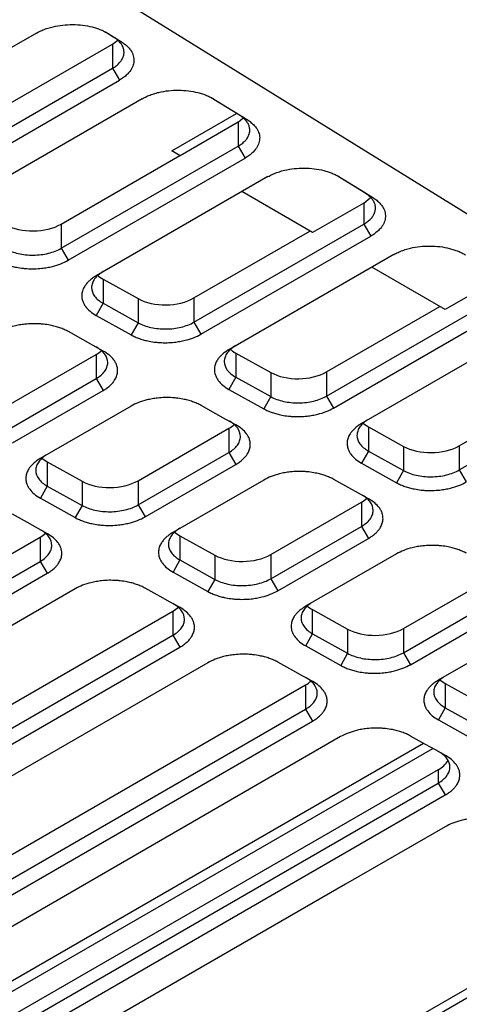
# Model space of a CAD drawing. Header units: millimetres. Extents: x 156922 to 157823, y 112322 to 113312.
# Tile 22 of 123: x 157757 to 157779, y 112360 to 112410. Entities that reach past the tile are written whole.
import ezdxf

# ---------------------------------------------------------------- set-up
doc = ezdxf.new("R2010")
doc.units = ezdxf.units.MM

msp = doc.modelspace()

# ---------------------------------------------------------------- linework, layer by layer
at = {"color": 7, "linetype": 'Continuous', "lineweight": 25}
for p, q in [((157818.021, 112376.052), (157755.93, 112414.54)), ((157758.022, 112408.894), (157739.13, 112397.988)), ((157761.946, 112408.677), (157761.518, 112408.942)), ((157761.654, 112408.873), (157762.323, 112408.458)), ((157762.323, 112408.458), (157761.946, 112408.677)), ((157743.019, 112397.455), (157761.874, 112408.34)), ((157761.874, 112408.34), (157761.874, 112407.115)), ((157761.874, 112407.115), (157762.227, 112406.51)), ((157743.372, 112395.625), (157762.227, 112406.51)), ((157763.382, 112405.572), (157754.332, 112400.348)), ((157768.31, 112404.732), (157766.878, 112405.62)), ((157767.013, 112405.551), (157768.688, 112404.513)), ((157764.88, 112402.931), (157768.16, 112404.825)), ((157768.238, 112404.385), (157768.47, 112404.584)), ((157768.31, 112404.732), (157768.688, 112404.513)), ((157768.238, 112404.385), (157765.298, 112402.688)), ((157768.238, 112404.385), (157768.238, 112403.17)), ((157759.281, 112397.999), (157768.238, 112403.17)), ((157768.238, 112403.17), (157768.592, 112402.564)), ((157759.281, 112399.224), (157765.29, 112402.693)), ((157759.635, 112397.394), (157768.592, 112402.564)), ((157765.298, 112402.688), (157764.88, 112402.931)), ((157769.746, 112401.627), (157761.049, 112396.606)), ((157774.675, 112400.787), (157773.242, 112401.675)), ((157773.378, 112401.606), (157775.052, 112400.568)), ((157772.003, 112398.791), (157768.43, 112400.867)), ((157774.603, 112400.291), (157774.918, 112400.561)), ((157774.675, 112400.787), (157775.052, 112400.568)), ((157774.603, 112400.291), (157772.003, 112398.791)), ((157774.603, 112400.291), (157774.603, 112399.225)), ((157759.281, 112399.224), (157759.281, 112397.999)), ((157765.998, 112394.257), (157774.603, 112399.225)), ((157774.603, 112399.225), (157774.956, 112398.619)), ((157765.998, 112395.482), (157771.866, 112398.87)), ((157766.351, 112393.652), (157774.956, 112398.619)), ((157759.281, 112397.999), (157759.635, 112397.394)), ((157776.111, 112397.682), (157767.765, 112392.864)), ((157778.708, 112394.893), (157775.007, 112397.045)), ((157761.402, 112396.438), (157763.169, 112395.454)), ((157761.402, 112396.438), (157761.402, 112395.213)), ((157780.967, 112396.197), (157778.708, 112394.893)), ((157761.402, 112395.213), (157761.055, 112394.597)), ((157761.402, 112395.213), (157763.169, 112394.229)), ((157763.169, 112395.454), (157763.169, 112394.229)), ((157765.998, 112395.482), (157765.998, 112394.257)), ((157772.714, 112390.515), (157780.967, 112395.279)), ((157772.714, 112391.74), (157778.443, 112395.047)), ((157761.055, 112394.597), (157762.822, 112393.613)), ((157773.068, 112389.91), (157781.321, 112394.674)), ((157763.169, 112394.229), (157762.822, 112393.613)), ((157765.998, 112394.257), (157766.351, 112393.652)), ((157782.475, 112393.737), (157774.482, 112389.122)), ((157756.452, 112389.971), (157761.048, 112392.625)), ((157761.048, 112392.625), (157761.048, 112391.4)), ((157768.119, 112392.696), (157769.886, 112391.712)), ((157768.119, 112392.696), (157768.119, 112391.471)), ((157769.886, 112391.712), (157769.886, 112390.487)), ((157772.714, 112391.74), (157772.714, 112390.515)), ((157756.452, 112388.746), (157761.048, 112391.4)), ((157761.048, 112391.4), (157761.402, 112390.795)), ((157768.119, 112391.471), (157767.771, 112390.855)), ((157768.119, 112391.471), (157769.886, 112390.487)), ((157779.431, 112386.773), (157787.331, 112391.334)), ((157779.431, 112387.998), (157785.019, 112391.224)), ((157756.805, 112388.141), (157761.402, 112390.795)), ((157767.771, 112390.855), (157769.539, 112389.871)), ((157772.714, 112390.515), (157773.068, 112389.91)), ((157769.886, 112390.487), (157769.539, 112389.871)), ((157762.816, 112390.007), (157758.219, 112387.353)), ((157763.168, 112386.23), (157767.765, 112388.883)), ((157767.765, 112388.883), (157767.765, 112387.658)), ((157774.835, 112388.954), (157776.602, 112387.97)), ((157774.835, 112388.954), (157774.835, 112387.729)), ((157763.168, 112385.004), (157767.765, 112387.658)), ((157767.765, 112387.658), (157768.118, 112387.053)), ((157774.835, 112387.729), (157774.488, 112387.113)), ((157774.835, 112387.729), (157776.602, 112386.745)), ((157776.602, 112387.97), (157776.602, 112386.745)), ((157779.431, 112387.998), (157779.431, 112386.773)), ((157758.573, 112387.186), (157760.34, 112386.201)), ((157758.573, 112387.186), (157758.573, 112385.961)), ((157763.522, 112384.399), (157768.118, 112387.053)), ((157774.488, 112387.113), (157776.255, 112386.129)), ((157776.602, 112386.745), (157776.255, 112386.129)), ((157779.431, 112386.773), (157779.784, 112386.168)), ((157760.34, 112386.201), (157760.34, 112384.976)), ((157763.168, 112386.23), (157763.168, 112385.004)), ((157769.532, 112386.265), (157764.936, 112383.612)), ((157758.573, 112385.961), (157758.226, 112385.345)), ((157758.573, 112385.961), (157760.34, 112384.976)), ((157758.226, 112385.345), (157759.993, 112384.36)), ((157769.885, 112382.488), (157774.481, 112385.141)), ((157774.481, 112385.141), (157774.481, 112383.916)), ((157760.34, 112384.976), (157759.993, 112384.36)), ((157763.168, 112385.004), (157763.522, 112384.399)), ((157769.885, 112381.263), (157774.481, 112383.916)), ((157774.481, 112383.916), (157774.835, 112383.311)), ((157727.813, 112365.819), (157758.219, 112383.372)), ((157758.219, 112383.372), (157758.219, 112382.147)), ((157765.289, 112383.444), (157767.056, 112382.459)), ((157765.289, 112383.444), (157765.289, 112382.219)), ((157770.238, 112380.657), (157774.835, 112383.311)), ((157727.813, 112364.594), (157758.219, 112382.147)), ((157758.219, 112382.147), (157758.572, 112381.542)), ((157765.289, 112382.219), (157764.942, 112381.603)), ((157765.289, 112382.219), (157767.056, 112381.234)), ((157767.056, 112382.459), (157767.056, 112381.234)), ((157769.885, 112382.488), (157769.885, 112381.263)), ((157776.249, 112382.523), (157771.652, 112379.87)), ((157728.167, 112363.989), (157758.572, 112381.542)), ((157764.942, 112381.603), (157766.709, 112380.618)), ((157767.056, 112381.234), (157766.709, 112380.618)), ((157769.885, 112381.263), (157770.238, 112380.657)), ((157776.601, 112378.746), (157781.198, 112381.399)), ((157759.986, 112380.754), (157729.581, 112363.201)), ((157776.601, 112377.521), (157781.198, 112380.174)), ((157734.53, 112362.077), (157764.935, 112379.63)), ((157764.935, 112379.63), (157764.935, 112378.405)), ((157772.006, 112379.702), (157773.773, 112378.717)), ((157772.006, 112378.477), (157772.006, 112379.702)), ((157776.955, 112376.915), (157781.551, 112379.569)), ((157773.773, 112378.717), (157773.773, 112377.492)), ((157776.601, 112378.746), (157776.601, 112377.521)), ((157782.965, 112378.781), (157778.369, 112376.128)), ((157734.53, 112360.852), (157764.935, 112378.405)), ((157764.935, 112378.405), (157765.289, 112377.8)), ((157771.658, 112377.861), (157772.006, 112378.477)), ((157772.006, 112378.477), (157773.773, 112377.492)), ((157734.883, 112360.247), (157765.289, 112377.8)), ((157771.658, 112377.861), (157773.426, 112376.876)), ((157773.773, 112377.492), (157773.426, 112376.876)), ((157776.601, 112377.521), (157776.955, 112376.915)), ((157766.703, 112377.012), (157736.297, 112359.459)), ((157741.246, 112358.336), (157771.652, 112375.888)), ((157771.652, 112375.888), (157771.652, 112374.663)), ((157778.722, 112375.96), (157780.489, 112374.975)), ((157778.722, 112375.96), (157778.722, 112374.735)), ((157741.246, 112357.11), (157771.652, 112374.663)), ((157771.652, 112374.663), (157772.005, 112374.058)), ((157778.722, 112374.735), (157778.375, 112374.119)), ((157778.722, 112374.735), (157780.489, 112373.75)), ((157741.6, 112356.505), (157772.005, 112374.058)), ((157778.375, 112374.119), (157780.142, 112373.134)), ((157773.419, 112373.27), (157743.014, 112355.717)), ((157745.517, 112354.399), (157777.623, 112372.934)), ((157745.517, 112353.87), (157778.09, 112372.674)), ((157778.368, 112371.596), (157747.963, 112354.043)), ((157778.368, 112371.596), (157778.368, 112370.921)), ((157747.963, 112353.369), (157778.368, 112370.921)), ((157778.368, 112370.921), (157778.722, 112370.316)), ((157748.316, 112352.763), (157778.722, 112370.316)), ((157787.276, 112364.82), (157753.547, 112345.349))]:
    msp.add_line(p, q, dxfattribs=at)
at = {"color": 7, "linetype": 'Continuous', "lineweight": 25, "flags": 128}
for points in [[(157743.019, 112396.23), (157744.01, 112396.802), (157747.975, 112399.091), (157754.924, 112403.103), (157761.874, 112407.115)], [(157761.408, 112392.796), (157760.903, 112393.078), (157760.398, 112393.359), (157759.641, 112393.781)], [(157768.124, 112389.055), (157767.619, 112389.336), (157767.114, 112389.617), (157766.357, 112390.039)], [(157774.841, 112385.313), (157774.336, 112385.594), (157773.831, 112385.875), (157773.074, 112386.297)], [(157758.578, 112383.544), (157758.073, 112383.825), (157757.568, 112384.106), (157756.811, 112384.528)], [(157765.295, 112379.802), (157764.795, 112380.08), (157764.295, 112380.359), (157763.528, 112380.786)], [(157772.011, 112376.06), (157771.506, 112376.341), (157771.001, 112376.623), (157770.244, 112377.044)], [(157778.728, 112372.318), (157778.228, 112372.597), (157777.728, 112372.875), (157776.961, 112373.302)], [(157778.721, 112368.712), (157777.713, 112368.13), (157773.677, 112365.8), (157769.642, 112363.471), (157765.607, 112361.141), (157761.572, 112358.812), (157757.427, 112356.419), (157753.282, 112354.026), (157744.992, 112349.241)], [(157753.547, 112344.883), (157754.538, 112345.455), (157758.503, 112347.744), (157762.468, 112350.033), (157770.398, 112354.611), (157774.363, 112356.9), (157778.328, 112359.188), (157782.293, 112361.477), (157787.276, 112364.354)]]:
    msp.add_lwpolyline(points, dxfattribs=at)
at = {"color": 7, "linetype": 'Continuous', "lineweight": 25}
msp.add_arc((157777.773, 112372.716), 1.268, 297.9898, 328.9429, dxfattribs=at)
for centre, start_param, end_param in [((157760.459, 112409.128), 5.489358, 5.702251), ((157757.867, 112400.012), 3.918562, 5.489358), ((157762.817, 112397.255), 3.675749, 3.918562), ((157764.584, 112396.27), 3.918562, 5.489358), ((157759.634, 112393.413), 5.489358, 5.716742), ((157769.533, 112393.513), 3.675749, 3.918562), ((157771.3, 112392.528), 3.918562, 5.489358), ((157766.35, 112389.671), 5.489358, 5.716742), ((157776.25, 112389.771), 3.675749, 3.918562), ((157778.017, 112388.786), 3.918562, 5.489358), ((157759.987, 112388.002), 3.684566, 3.918562), ((157761.754, 112387.017), 3.918562, 5.489358), ((157773.067, 112385.929), 5.489358, 5.716742), ((157756.804, 112384.16), 5.489358, 5.71674), ((157766.704, 112384.26), 3.684566, 3.918562), ((157768.471, 112383.276), 3.918562, 5.489358), ((157763.521, 112380.418), 5.489358, 5.716741), ((157773.42, 112380.518), 3.684566, 3.918562), ((157775.187, 112379.534), 3.918562, 5.489358), ((157770.237, 112376.676), 5.489358, 5.71674), ((157780.137, 112376.776), 3.684566, 3.918562)]:
    msp.add_ellipse(centre, major_axis=(2, 0.03), ratio=0.567121, start_param=start_param, end_param=end_param, dxfattribs=at)
for points, knots in [([(157758.022, 112408.894), (157758.057, 112408.914), (157758.127, 112408.953), (157758.239, 112409.007), (157758.355, 112409.057), (157758.475, 112409.103), (157758.601, 112409.146), (157758.731, 112409.184), (157758.975, 112409.246), (157759.35, 112409.311), (157759.86, 112409.336), (157760.366, 112409.305), (157760.769, 112409.229), (157761.069, 112409.143), (157761.28, 112409.065), (157761.478, 112408.976), (157761.595, 112408.908), (157761.654, 112408.873)], [0, 0, 0, 0, 0.036049, 0.071793, 0.107353, 0.142851, 0.178412, 0.214157, 0.250208, 0.375024, 0.500028, 0.624838, 0.749858, 0.812614, 0.874791, 0.937039, 1, 1, 1, 1]), ([(157761.874, 112407.115), (157761.907, 112407.135), (157761.974, 112407.175), (157762.064, 112407.24), (157762.147, 112407.309), (157762.22, 112407.381), (157762.284, 112407.455), (157762.339, 112407.532), (157762.384, 112407.61), (157762.419, 112407.691), (157762.443, 112407.772), (157762.457, 112407.854), (157762.461, 112407.936), (157762.454, 112408.018), (157762.437, 112408.1), (157762.41, 112408.18), (157762.372, 112408.259), (157762.324, 112408.336), (157762.267, 112408.41), (157762.2, 112408.482), (157762.124, 112408.551), (157762.04, 112408.616), (157761.977, 112408.657), (157761.946, 112408.677)], [0, 0, 0, 0, 0.047693, 0.095378, 0.143055, 0.190725, 0.238388, 0.286042, 0.33369, 0.38133, 0.428963, 0.476588, 0.524206, 0.571817, 0.619421, 0.667017, 0.714607, 0.76219, 0.809765, 0.857334, 0.904896, 0.952451, 1, 1, 1, 1]), ([(157762.323, 112408.458), (157762.358, 112408.436), (157762.427, 112408.392), (157762.521, 112408.32), (157762.606, 112408.246), (157762.683, 112408.169), (157762.751, 112408.089), (157762.85, 112407.952), (157762.945, 112407.749), (157762.975, 112407.48), (157762.917, 112407.212), (157762.786, 112406.982), (157762.619, 112406.794), (157762.443, 112406.643), (157762.299, 112406.554), (157762.227, 112406.51)], [0, 0, 0, 0, 0.041983, 0.08363, 0.125108, 0.166589, 0.208243, 0.250239, 0.375075, 0.500095, 0.624928, 0.749957, 0.833398, 0.9163, 1, 1, 1, 1]), ([(157763.382, 112405.572), (157763.417, 112405.592), (157763.487, 112405.631), (157763.598, 112405.685), (157763.714, 112405.735), (157763.835, 112405.781), (157763.96, 112405.823), (157764.09, 112405.862), (157764.335, 112405.924), (157764.71, 112405.989), (157765.219, 112406.014), (157765.726, 112405.982), (157766.128, 112405.907), (157766.428, 112405.82), (157766.64, 112405.743), (157766.837, 112405.654), (157766.954, 112405.586), (157767.013, 112405.551)], [0, 0, 0, 0, 0.03605, 0.071794, 0.107355, 0.142853, 0.178413, 0.214158, 0.250208, 0.37502, 0.500028, 0.624842, 0.749858, 0.812614, 0.874792, 0.937039, 1, 1, 1, 1]), ([(157768.238, 112403.17), (157768.272, 112403.19), (157768.338, 112403.23), (157768.429, 112403.295), (157768.511, 112403.364), (157768.585, 112403.436), (157768.649, 112403.51), (157768.704, 112403.587), (157768.748, 112403.665), (157768.783, 112403.746), (157768.808, 112403.827), (157768.822, 112403.909), (157768.826, 112403.991), (157768.819, 112404.073), (157768.802, 112404.155), (157768.774, 112404.235), (157768.736, 112404.314), (157768.689, 112404.391), (157768.631, 112404.465), (157768.565, 112404.537), (157768.489, 112404.606), (157768.405, 112404.671), (157768.342, 112404.712), (157768.31, 112404.732)], [0, 0, 0, 0, 0.047714, 0.095418, 0.143112, 0.190797, 0.238472, 0.286137, 0.333793, 0.38144, 0.429076, 0.476704, 0.524322, 0.571931, 0.61953, 0.667121, 0.714702, 0.762274, 0.809837, 0.857391, 0.904936, 0.952473, 1, 1, 1, 1]), ([(157768.688, 112404.513), (157768.722, 112404.491), (157768.792, 112404.446), (157768.885, 112404.375), (157768.971, 112404.301), (157769.048, 112404.224), (157769.116, 112404.144), (157769.214, 112404.006), (157769.309, 112403.804), (157769.339, 112403.535), (157769.282, 112403.267), (157769.151, 112403.037), (157768.983, 112402.849), (157768.807, 112402.698), (157768.664, 112402.609), (157768.592, 112402.564)], [0, 0, 0, 0, 0.041984, 0.0836309, 0.1251093, 0.16659, 0.2082437, 0.2502388, 0.3750732, 0.5000947, 0.6249334, 0.7499569, 0.8333952, 0.9162966, 1, 1, 1, 1]), ([(157769.746, 112401.627), (157769.781, 112401.647), (157769.851, 112401.686), (157769.963, 112401.74), (157770.079, 112401.79), (157770.199, 112401.836), (157770.325, 112401.878), (157770.455, 112401.916), (157770.699, 112401.979), (157771.074, 112402.043), (157771.584, 112402.069), (157772.09, 112402.037), (157772.493, 112401.961), (157772.793, 112401.875), (157773.004, 112401.798), (157773.202, 112401.709), (157773.319, 112401.64), (157773.378, 112401.606)], [0, 0, 0, 0, 0.03605, 0.071795, 0.107355, 0.142853, 0.178414, 0.214158, 0.250208, 0.37502, 0.500028, 0.624842, 0.749858, 0.812614, 0.874792, 0.937039, 1, 1, 1, 1]), ([(157774.603, 112399.225), (157774.636, 112399.245), (157774.703, 112399.285), (157774.793, 112399.35), (157774.876, 112399.419), (157774.949, 112399.49), (157775.013, 112399.565), (157775.068, 112399.642), (157775.113, 112399.72), (157775.148, 112399.801), (157775.172, 112399.882), (157775.186, 112399.964), (157775.19, 112400.046), (157775.183, 112400.128), (157775.166, 112400.209), (157775.138, 112400.29), (157775.101, 112400.369), (157775.053, 112400.445), (157774.996, 112400.52), (157774.929, 112400.592), (157774.853, 112400.661), (157774.769, 112400.726), (157774.706, 112400.766), (157774.675, 112400.787)], [0, 0, 0, 0, 0.047714, 0.095418, 0.143112, 0.190797, 0.238472, 0.286138, 0.333793, 0.38144, 0.429077, 0.476704, 0.524322, 0.571931, 0.61953, 0.667121, 0.714702, 0.762274, 0.809837, 0.857391, 0.904936, 0.952473, 1, 1, 1, 1]), ([(157775.052, 112400.568), (157775.087, 112400.546), (157775.156, 112400.501), (157775.25, 112400.43), (157775.335, 112400.356), (157775.412, 112400.279), (157775.48, 112400.199), (157775.578, 112400.061), (157775.673, 112399.859), (157775.704, 112399.59), (157775.646, 112399.321), (157775.515, 112399.092), (157775.348, 112398.904), (157775.172, 112398.753), (157775.028, 112398.664), (157774.956, 112398.619)], [0, 0, 0, 0, 0.041986, 0.083633, 0.125112, 0.166592, 0.208245, 0.250239, 0.375071, 0.500095, 0.624938, 0.749957, 0.833395, 0.916296, 1, 1, 1, 1]), ([(157756.453, 112397.971), (157756.546, 112397.919), (157756.647, 112397.874), (157756.864, 112397.794), (157756.981, 112397.76), (157757.223, 112397.706), (157757.347, 112397.686), (157757.603, 112397.659), (157757.736, 112397.653), (157758.127, 112397.656), (157758.39, 112397.688), (157758.871, 112397.805), (157759.095, 112397.891), (157759.281, 112397.999)], [0, 0, 0, 0, 0.125, 0.125, 0.25, 0.25, 0.375, 0.375, 0.5, 0.5, 0.75, 0.75, 1, 1, 1, 1]), ([(157776.111, 112397.682), (157776.146, 112397.701), (157776.216, 112397.74), (157776.327, 112397.794), (157776.443, 112397.845), (157776.564, 112397.891), (157776.689, 112397.933), (157776.819, 112397.971), (157777.064, 112398.033), (157777.439, 112398.098), (157777.948, 112398.124), (157778.455, 112398.092), (157778.857, 112398.016), (157779.157, 112397.93), (157779.369, 112397.853), (157779.566, 112397.764), (157779.683, 112397.695), (157779.742, 112397.661)], [0, 0, 0, 0, 0.03605, 0.071795, 0.107355, 0.142854, 0.178414, 0.214158, 0.250208, 0.37502, 0.500028, 0.624843, 0.749858, 0.812614, 0.874792, 0.937039, 1, 1, 1, 1]), ([(157756.106, 112397.355), (157756.17, 112397.319), (157756.307, 112397.251), (157756.528, 112397.164), (157756.763, 112397.091), (157757.037, 112397.028), (157757.298, 112396.988), (157757.602, 112396.962), (157757.918, 112396.955), (157758.264, 112396.978), (157758.571, 112397.021), (157758.899, 112397.091), (157759.268, 112397.208), (157759.519, 112397.327), (157759.635, 112397.394)], [2, 2, 2, 2, 2.389253, 2.772474, 3.151723, 3.529113, 4.032928, 4.300002, 4.83536, 5.370311, 5.769737, 6.167642, 6.845567, 7.538008, 7.538008, 7.538008, 7.538008]), ([(157761.049, 112396.606), (157760.983, 112396.568), (157760.861, 112396.489), (157760.702, 112396.361), (157760.57, 112396.226), (157760.453, 112396.069), (157760.378, 112395.919), (157760.327, 112395.746), (157760.309, 112395.567), (157760.343, 112395.371), (157760.414, 112395.198), (157760.531, 112395.013), (157760.73, 112394.804), (157760.939, 112394.662), (157761.055, 112394.597)], [2, 2, 2, 2, 2.388853, 2.771405, 3.149771, 3.526121, 4.028412, 4.292937, 4.823211, 5.353071, 5.748675, 6.142803, 6.821889, 7.514682, 7.514682, 7.514682, 7.514682]), ([(157761.402, 112396.817), (157761.309, 112396.764), (157761.226, 112396.705), (157761.082, 112396.581), (157761.019, 112396.514), (157760.919, 112396.375), (157760.881, 112396.304), (157760.83, 112396.158), (157760.817, 112396.082), (157760.816, 112395.86), (157760.869, 112395.711), (157761.068, 112395.441), (157761.216, 112395.316), (157761.402, 112395.213)], [0, 0, 0, 0, 0.125, 0.125, 0.25, 0.25, 0.375, 0.375, 0.5, 0.5, 0.75, 0.75, 1, 1, 1, 1]), ([(157759.641, 112393.781), (157759.575, 112393.817), (157759.438, 112393.886), (157759.213, 112393.975), (157758.976, 112394.048), (157758.699, 112394.112), (157758.435, 112394.152), (157758.13, 112394.179), (157757.815, 112394.185), (157757.469, 112394.163), (157757.163, 112394.12), (157756.835, 112394.051), (157756.466, 112393.935), (157756.215, 112393.815), (157756.099, 112393.749)], [2, 2, 2, 2, 2.39035, 2.775768, 3.156837, 3.535805, 4.041584, 4.306056, 4.836291, 5.366218, 5.761923, 6.15618, 6.828092, 7.514685, 7.514685, 7.514685, 7.514685]), ([(157763.169, 112394.229), (157763.263, 112394.177), (157763.364, 112394.132), (157763.58, 112394.052), (157763.697, 112394.018), (157763.939, 112393.964), (157764.064, 112393.944), (157764.32, 112393.917), (157764.452, 112393.911), (157764.844, 112393.914), (157765.107, 112393.946), (157765.588, 112394.063), (157765.811, 112394.149), (157765.998, 112394.257)], [0, 0, 0, 0, 0.125, 0.125, 0.25, 0.25, 0.375, 0.375, 0.5, 0.5, 0.75, 0.75, 1, 1, 1, 1]), ([(157762.822, 112393.613), (157762.887, 112393.577), (157763.023, 112393.509), (157763.244, 112393.422), (157763.479, 112393.349), (157763.753, 112393.286), (157764.014, 112393.246), (157764.318, 112393.22), (157764.634, 112393.213), (157764.981, 112393.236), (157765.287, 112393.279), (157765.616, 112393.349), (157765.985, 112393.466), (157766.236, 112393.585), (157766.351, 112393.652)], [2, 2, 2, 2, 2.389254, 2.772474, 3.151724, 3.529114, 4.032929, 4.300003, 4.835362, 5.370314, 5.769741, 6.167647, 6.845573, 7.538014, 7.538014, 7.538014, 7.538014]), ([(157761.048, 112391.4), (157761.141, 112391.454), (157761.224, 112391.512), (157761.369, 112391.636), (157761.432, 112391.703), (157761.532, 112391.842), (157761.57, 112391.913), (157761.621, 112392.059), (157761.634, 112392.135), (157761.634, 112392.357), (157761.582, 112392.506), (157761.383, 112392.776), (157761.235, 112392.901), (157761.048, 112393.004)], [0, 0, 0, 0, 0.125, 0.125, 0.25, 0.25, 0.375, 0.375, 0.5, 0.5, 0.75, 0.75, 1, 1, 1, 1]), ([(157768.119, 112393.076), (157768.025, 112393.022), (157767.943, 112392.963), (157767.798, 112392.839), (157767.735, 112392.772), (157767.635, 112392.633), (157767.597, 112392.562), (157767.546, 112392.416), (157767.533, 112392.34), (157767.533, 112392.118), (157767.585, 112391.969), (157767.784, 112391.699), (157767.932, 112391.574), (157768.119, 112391.471)], [0, 0, 0, 0, 0.125, 0.125, 0.25, 0.25, 0.375, 0.375, 0.5, 0.5, 0.75, 0.75, 1, 1, 1, 1]), ([(157761.402, 112390.795), (157761.467, 112390.832), (157761.59, 112390.911), (157761.749, 112391.039), (157761.882, 112391.175), (157762, 112391.332), (157762.075, 112391.482), (157762.127, 112391.655), (157762.145, 112391.834), (157762.111, 112392.031), (157762.04, 112392.204), (157761.924, 112392.388), (157761.726, 112392.594), (157761.522, 112392.733), (157761.408, 112392.796)], [2, 2, 2, 2, 2.392132, 2.778002, 3.159744, 3.539541, 4.046537, 4.313564, 4.848894, 5.383912, 5.78343, 6.181429, 6.852799, 7.538086, 7.538086, 7.538086, 7.538086]), ([(157767.765, 112392.864), (157767.7, 112392.826), (157767.578, 112392.748), (157767.419, 112392.619), (157767.286, 112392.484), (157767.169, 112392.327), (157767.095, 112392.177), (157767.043, 112392.004), (157767.026, 112391.825), (157767.059, 112391.629), (157767.131, 112391.457), (157767.247, 112391.271), (157767.447, 112391.062), (157767.655, 112390.92), (157767.771, 112390.855)], [2, 2, 2, 2, 2.388853, 2.771406, 3.149773, 3.526125, 4.028417, 4.292943, 4.823218, 5.353077, 5.748681, 6.142808, 6.821892, 7.514685, 7.514685, 7.514685, 7.514685]), ([(157769.886, 112390.487), (157769.979, 112390.435), (157770.08, 112390.39), (157770.297, 112390.31), (157770.414, 112390.276), (157770.656, 112390.222), (157770.78, 112390.202), (157771.036, 112390.175), (157771.169, 112390.169), (157771.56, 112390.173), (157771.823, 112390.204), (157772.304, 112390.321), (157772.528, 112390.407), (157772.714, 112390.515)], [0, 0, 0, 0, 0.125, 0.125, 0.25, 0.25, 0.375, 0.375, 0.5, 0.5, 0.75, 0.75, 1, 1, 1, 1]), ([(157766.357, 112390.039), (157766.292, 112390.076), (157766.154, 112390.144), (157765.93, 112390.233), (157765.692, 112390.306), (157765.415, 112390.37), (157765.152, 112390.41), (157764.847, 112390.437), (157764.531, 112390.444), (157764.186, 112390.421), (157763.879, 112390.378), (157763.551, 112390.309), (157763.182, 112390.193), (157762.931, 112390.073), (157762.816, 112390.007)], [2, 2, 2, 2, 2.39035, 2.775768, 3.156837, 3.535805, 4.041584, 4.306056, 4.836291, 5.366218, 5.761923, 6.15618, 6.828092, 7.514686, 7.514686, 7.514686, 7.514686]), ([(157769.539, 112389.871), (157769.603, 112389.835), (157769.739, 112389.767), (157769.961, 112389.68), (157770.196, 112389.607), (157770.47, 112389.544), (157770.731, 112389.504), (157771.035, 112389.478), (157771.351, 112389.471), (157771.697, 112389.494), (157772.004, 112389.538), (157772.332, 112389.607), (157772.701, 112389.724), (157772.952, 112389.843), (157773.068, 112389.91)], [2, 2, 2, 2, 2.389254, 2.772475, 3.151725, 3.529115, 4.03293, 4.300004, 4.835363, 5.370316, 5.769745, 6.167652, 6.845578, 7.53802, 7.53802, 7.53802, 7.53802]), ([(157767.765, 112387.658), (157767.858, 112387.712), (157767.941, 112387.77), (157768.085, 112387.894), (157768.148, 112387.962), (157768.248, 112388.1), (157768.286, 112388.171), (157768.337, 112388.318), (157768.35, 112388.393), (157768.35, 112388.615), (157768.298, 112388.764), (157768.099, 112389.035), (157767.951, 112389.159), (157767.765, 112389.262)], [0, 0, 0, 0, 0.125, 0.125, 0.25, 0.25, 0.375, 0.375, 0.5, 0.5, 0.75, 0.75, 1, 1, 1, 1]), ([(157768.118, 112387.053), (157768.184, 112387.09), (157768.306, 112387.169), (157768.465, 112387.297), (157768.598, 112387.433), (157768.716, 112387.59), (157768.791, 112387.74), (157768.844, 112387.913), (157768.861, 112388.093), (157768.828, 112388.289), (157768.756, 112388.462), (157768.64, 112388.646), (157768.443, 112388.852), (157768.239, 112388.991), (157768.124, 112389.055)], [2, 2, 2, 2, 2.392132, 2.778002, 3.159744, 3.539542, 4.046537, 4.313564, 4.848894, 5.383912, 5.783431, 6.181429, 6.8528, 7.538087, 7.538087, 7.538087, 7.538087]), ([(157774.482, 112389.122), (157774.416, 112389.085), (157774.294, 112389.006), (157774.135, 112388.878), (157774.003, 112388.742), (157773.886, 112388.585), (157773.811, 112388.435), (157773.76, 112388.262), (157773.742, 112388.083), (157773.776, 112387.888), (157773.847, 112387.715), (157773.964, 112387.529), (157774.163, 112387.32), (157774.371, 112387.178), (157774.488, 112387.113)], [2, 2, 2, 2, 2.388853, 2.771406, 3.149772, 3.526124, 4.028415, 4.292941, 4.823215, 5.353074, 5.748677, 6.142805, 6.82189, 7.514683, 7.514683, 7.514683, 7.514683]), ([(157774.835, 112389.334), (157774.742, 112389.28), (157774.659, 112389.222), (157774.515, 112389.097), (157774.452, 112389.03), (157774.352, 112388.891), (157774.314, 112388.82), (157774.263, 112388.674), (157774.25, 112388.599), (157774.249, 112388.376), (157774.302, 112388.228), (157774.501, 112387.957), (157774.649, 112387.832), (157774.835, 112387.729)], [0, 0, 0, 0, 0.125, 0.125, 0.25, 0.25, 0.375, 0.375, 0.5, 0.5, 0.75, 0.75, 1, 1, 1, 1]), ([(157758.573, 112387.565), (157758.48, 112387.511), (157758.397, 112387.453), (157758.252, 112387.328), (157758.189, 112387.261), (157758.089, 112387.122), (157758.051, 112387.051), (157758, 112386.905), (157757.987, 112386.83), (157757.987, 112386.607), (157758.039, 112386.459), (157758.238, 112386.188), (157758.386, 112386.064), (157758.573, 112385.961)], [0, 0, 0, 0, 0.125, 0.125, 0.25, 0.25, 0.375, 0.375, 0.5, 0.5, 0.75, 0.75, 1, 1, 1, 1]), ([(157758.219, 112387.353), (157758.154, 112387.316), (157758.032, 112387.237), (157757.873, 112387.109), (157757.74, 112386.973), (157757.623, 112386.816), (157757.549, 112386.667), (157757.497, 112386.493), (157757.48, 112386.314), (157757.513, 112386.119), (157757.585, 112385.946), (157757.701, 112385.76), (157757.901, 112385.551), (157758.109, 112385.41), (157758.226, 112385.345)], [2, 2, 2, 2, 2.388853, 2.771406, 3.149772, 3.526122, 4.028412, 4.292937, 4.82321, 5.35307, 5.748674, 6.142802, 6.821886, 7.514678, 7.514678, 7.514678, 7.514678]), ([(157773.074, 112386.297), (157773.008, 112386.334), (157772.87, 112386.402), (157772.646, 112386.491), (157772.409, 112386.564), (157772.132, 112386.628), (157771.868, 112386.668), (157771.563, 112386.695), (157771.248, 112386.702), (157770.902, 112386.679), (157770.596, 112386.636), (157770.268, 112386.567), (157769.899, 112386.451), (157769.648, 112386.331), (157769.532, 112386.265)], [2, 2, 2, 2, 2.39035, 2.775768, 3.156837, 3.535805, 4.041584, 4.306056, 4.836291, 5.366218, 5.761923, 6.15618, 6.828092, 7.514686, 7.514686, 7.514686, 7.514686]), ([(157776.602, 112386.745), (157776.696, 112386.693), (157776.797, 112386.648), (157777.013, 112386.568), (157777.13, 112386.534), (157777.372, 112386.48), (157777.497, 112386.46), (157777.753, 112386.433), (157777.885, 112386.427), (157778.277, 112386.431), (157778.54, 112386.463), (157779.021, 112386.58), (157779.244, 112386.666), (157779.431, 112386.773)], [0, 0, 0, 0, 0.125, 0.125, 0.25, 0.25, 0.375, 0.375, 0.5, 0.5, 0.75, 0.75, 1, 1, 1, 1]), ([(157776.255, 112386.129), (157776.32, 112386.093), (157776.456, 112386.025), (157776.677, 112385.938), (157776.912, 112385.865), (157777.186, 112385.802), (157777.447, 112385.762), (157777.751, 112385.736), (157778.067, 112385.729), (157778.414, 112385.752), (157778.72, 112385.796), (157779.049, 112385.865), (157779.418, 112385.982), (157779.669, 112386.101), (157779.784, 112386.168)], [2, 2, 2, 2, 2.389255, 2.772476, 3.151726, 3.529116, 4.032931, 4.300005, 4.835365, 5.370319, 5.769748, 6.167655, 6.845582, 7.538024, 7.538024, 7.538024, 7.538024]), ([(157774.481, 112383.916), (157774.574, 112383.97), (157774.657, 112384.028), (157774.802, 112384.152), (157774.865, 112384.22), (157774.965, 112384.358), (157775.003, 112384.429), (157775.054, 112384.576), (157775.067, 112384.651), (157775.067, 112384.873), (157775.015, 112385.022), (157774.816, 112385.293), (157774.668, 112385.417), (157774.481, 112385.52)], [0, 0, 0, 0, 0.125, 0.125, 0.25, 0.25, 0.375, 0.375, 0.5, 0.5, 0.75, 0.75, 1, 1, 1, 1]), ([(157774.835, 112383.311), (157774.9, 112383.348), (157775.023, 112383.427), (157775.182, 112383.555), (157775.315, 112383.691), (157775.433, 112383.848), (157775.508, 112383.998), (157775.56, 112384.171), (157775.578, 112384.351), (157775.544, 112384.547), (157775.473, 112384.72), (157775.357, 112384.904), (157775.159, 112385.11), (157774.955, 112385.249), (157774.841, 112385.313)], [2, 2, 2, 2, 2.392132, 2.778002, 3.159744, 3.539542, 4.046537, 4.313564, 4.848894, 5.383912, 5.783431, 6.181429, 6.8528, 7.538087, 7.538087, 7.538087, 7.538087]), ([(157760.34, 112384.976), (157760.433, 112384.924), (157760.534, 112384.879), (157760.751, 112384.8), (157760.868, 112384.765), (157761.11, 112384.711), (157761.234, 112384.691), (157761.491, 112384.664), (157761.623, 112384.658), (157762.014, 112384.662), (157762.277, 112384.694), (157762.759, 112384.811), (157762.982, 112384.897), (157763.168, 112385.004)], [0, 0, 0, 0, 0.125, 0.125, 0.25, 0.25, 0.375, 0.375, 0.5, 0.5, 0.75, 0.75, 1, 1, 1, 1]), ([(157759.993, 112384.36), (157760.058, 112384.324), (157760.194, 112384.256), (157760.415, 112384.169), (157760.65, 112384.097), (157760.924, 112384.033), (157761.185, 112383.993), (157761.489, 112383.967), (157761.805, 112383.96), (157762.151, 112383.983), (157762.458, 112384.027), (157762.786, 112384.096), (157763.155, 112384.213), (157763.406, 112384.333), (157763.522, 112384.399)], [2, 2, 2, 2, 2.389251, 2.772469, 3.151715, 3.529102, 4.032911, 4.299981, 4.835334, 5.370281, 5.769707, 6.167611, 6.845531, 7.537966, 7.537966, 7.537966, 7.537966]), ([(157758.219, 112382.147), (157758.312, 112382.201), (157758.395, 112382.259), (157758.539, 112382.384), (157758.602, 112382.451), (157758.702, 112382.589), (157758.74, 112382.661), (157758.791, 112382.807), (157758.804, 112382.882), (157758.805, 112383.104), (157758.752, 112383.253), (157758.553, 112383.524), (157758.405, 112383.648), (157758.219, 112383.751)], [0, 0, 0, 0, 0.125, 0.125, 0.25, 0.25, 0.375, 0.375, 0.5, 0.5, 0.75, 0.75, 1, 1, 1, 1]), ([(157758.572, 112381.542), (157758.638, 112381.58), (157758.76, 112381.659), (157758.92, 112381.787), (157759.052, 112381.922), (157759.17, 112382.079), (157759.246, 112382.229), (157759.298, 112382.402), (157759.315, 112382.582), (157759.282, 112382.778), (157759.211, 112382.951), (157759.094, 112383.135), (157758.897, 112383.341), (157758.693, 112383.48), (157758.578, 112383.544)], [2, 2, 2, 2, 2.392136, 2.778008, 3.159753, 3.539553, 4.046551, 4.31358, 4.848915, 5.383938, 5.78346, 6.18146, 6.852835, 7.538127, 7.538127, 7.538127, 7.538127]), ([(157764.936, 112383.612), (157764.871, 112383.574), (157764.748, 112383.495), (157764.589, 112383.367), (157764.457, 112383.231), (157764.34, 112383.074), (157764.265, 112382.925), (157764.214, 112382.752), (157764.196, 112382.572), (157764.23, 112382.377), (157764.301, 112382.204), (157764.418, 112382.018), (157764.617, 112381.809), (157764.826, 112381.668), (157764.942, 112381.603)], [2, 2, 2, 2, 2.388853, 2.771406, 3.149772, 3.526122, 4.028412, 4.292937, 4.82321, 5.35307, 5.748674, 6.142802, 6.821886, 7.514678, 7.514678, 7.514678, 7.514678]), ([(157765.289, 112383.823), (157765.196, 112383.769), (157765.113, 112383.711), (157764.969, 112383.586), (157764.906, 112383.519), (157764.806, 112383.381), (157764.768, 112383.309), (157764.717, 112383.163), (157764.704, 112383.088), (157764.704, 112382.866), (157764.756, 112382.717), (157764.955, 112382.446), (157765.103, 112382.322), (157765.289, 112382.219)], [0, 0, 0, 0, 0.125, 0.125, 0.25, 0.25, 0.375, 0.375, 0.5, 0.5, 0.75, 0.75, 1, 1, 1, 1]), ([(157779.79, 112382.555), (157779.725, 112382.592), (157779.587, 112382.66), (157779.363, 112382.749), (157779.125, 112382.822), (157778.848, 112382.886), (157778.585, 112382.927), (157778.28, 112382.953), (157777.964, 112382.96), (157777.619, 112382.937), (157777.312, 112382.894), (157776.984, 112382.825), (157776.615, 112382.709), (157776.364, 112382.59), (157776.249, 112382.523)], [2, 2, 2, 2, 2.39035, 2.775768, 3.156837, 3.535805, 4.041584, 4.306056, 4.836291, 5.366218, 5.761923, 6.15618, 6.828092, 7.514685, 7.514685, 7.514685, 7.514685]), ([(157763.528, 112380.786), (157763.462, 112380.823), (157763.325, 112380.891), (157763.1, 112380.98), (157762.863, 112381.053), (157762.586, 112381.118), (157762.322, 112381.158), (157762.017, 112381.184), (157761.702, 112381.191), (157761.356, 112381.169), (157761.05, 112381.125), (157760.722, 112381.056), (157760.353, 112380.94), (157760.102, 112380.821), (157759.986, 112380.754)], [2, 2, 2, 2, 2.39035, 2.775768, 3.156838, 3.535807, 4.041585, 4.306056, 4.836289, 5.366216, 5.761921, 6.156179, 6.828092, 7.514685, 7.514685, 7.514685, 7.514685]), ([(157767.056, 112381.234), (157767.15, 112381.183), (157767.251, 112381.137), (157767.467, 112381.058), (157767.584, 112381.023), (157767.826, 112380.969), (157767.951, 112380.949), (157768.207, 112380.923), (157768.339, 112380.916), (157768.731, 112380.92), (157768.994, 112380.952), (157769.475, 112381.069), (157769.698, 112381.155), (157769.885, 112381.263)], [0, 0, 0, 0, 0.125, 0.125, 0.25, 0.25, 0.375, 0.375, 0.5, 0.5, 0.75, 0.75, 1, 1, 1, 1]), ([(157766.709, 112380.618), (157766.774, 112380.582), (157766.91, 112380.514), (157767.132, 112380.427), (157767.366, 112380.355), (157767.64, 112380.291), (157767.901, 112380.251), (157768.206, 112380.225), (157768.522, 112380.219), (157768.868, 112380.241), (157769.174, 112380.285), (157769.503, 112380.355), (157769.872, 112380.471), (157770.123, 112380.591), (157770.238, 112380.657)], [2, 2, 2, 2, 2.389251, 2.772469, 3.151715, 3.529102, 4.032911, 4.299981, 4.835334, 5.370281, 5.769707, 6.167611, 6.845531, 7.537966, 7.537966, 7.537966, 7.537966]), ([(157772.006, 112380.081), (157771.912, 112380.027), (157771.83, 112379.969), (157771.685, 112379.844), (157771.622, 112379.777), (157771.522, 112379.639), (157771.484, 112379.567), (157771.433, 112379.421), (157771.42, 112379.346), (157771.42, 112379.124), (157771.472, 112378.975), (157771.671, 112378.704), (157771.819, 112378.58), (157772.006, 112378.477)], [0, 0, 0, 0, 0.125, 0.125, 0.25, 0.25, 0.375, 0.375, 0.5, 0.5, 0.75, 0.75, 1, 1, 1, 1]), ([(157764.935, 112378.405), (157765.029, 112378.459), (157765.111, 112378.517), (157765.256, 112378.642), (157765.319, 112378.709), (157765.419, 112378.847), (157765.457, 112378.919), (157765.508, 112379.065), (157765.521, 112379.14), (157765.521, 112379.363), (157765.469, 112379.511), (157765.27, 112379.782), (157765.122, 112379.906), (157764.935, 112380.01)], [0, 0, 0, 0, 0.125, 0.125, 0.25, 0.25, 0.375, 0.375, 0.5, 0.5, 0.75, 0.75, 1, 1, 1, 1]), ([(157765.289, 112377.8), (157765.354, 112377.838), (157765.477, 112377.917), (157765.636, 112378.045), (157765.769, 112378.18), (157765.887, 112378.338), (157765.962, 112378.487), (157766.014, 112378.66), (157766.032, 112378.84), (157765.998, 112379.036), (157765.927, 112379.209), (157765.811, 112379.393), (157765.613, 112379.599), (157765.409, 112379.738), (157765.295, 112379.802)], [2, 2, 2, 2, 2.392135, 2.778008, 3.159752, 3.539551, 4.046546, 4.313574, 4.848906, 5.383926, 5.783449, 6.181451, 6.852827, 7.538119, 7.538119, 7.538119, 7.538119]), ([(157771.652, 112379.87), (157771.587, 112379.832), (157771.465, 112379.753), (157771.306, 112379.625), (157771.173, 112379.49), (157771.056, 112379.332), (157770.982, 112379.183), (157770.93, 112379.01), (157770.913, 112378.83), (157770.946, 112378.635), (157771.018, 112378.462), (157771.134, 112378.276), (157771.334, 112378.067), (157771.542, 112377.926), (157771.658, 112377.861)], [2, 2, 2, 2, 2.388853, 2.771406, 3.149772, 3.526122, 4.028412, 4.292937, 4.823211, 5.35307, 5.748674, 6.142802, 6.821886, 7.514678, 7.514678, 7.514678, 7.514678]), ([(157770.244, 112377.044), (157770.179, 112377.081), (157770.041, 112377.149), (157769.817, 112377.238), (157769.579, 112377.311), (157769.302, 112377.376), (157769.039, 112377.416), (157768.734, 112377.442), (157768.418, 112377.449), (157768.073, 112377.427), (157767.766, 112377.383), (157767.438, 112377.314), (157767.069, 112377.198), (157766.818, 112377.079), (157766.703, 112377.012)], [2, 2, 2, 2, 2.39035, 2.775768, 3.156838, 3.535807, 4.041585, 4.306056, 4.83629, 5.366216, 5.761922, 6.156179, 6.828092, 7.514685, 7.514685, 7.514685, 7.514685]), ([(157773.773, 112377.492), (157773.866, 112377.441), (157773.967, 112377.395), (157774.184, 112377.316), (157774.301, 112377.282), (157774.543, 112377.227), (157774.667, 112377.207), (157774.923, 112377.181), (157775.056, 112377.174), (157775.447, 112377.178), (157775.71, 112377.21), (157776.191, 112377.327), (157776.415, 112377.413), (157776.601, 112377.521)], [0, 0, 0, 0, 0.125, 0.125, 0.25, 0.25, 0.375, 0.375, 0.5, 0.5, 0.75, 0.75, 1, 1, 1, 1]), ([(157773.426, 112376.876), (157773.49, 112376.84), (157773.627, 112376.773), (157773.848, 112376.685), (157774.083, 112376.613), (157774.357, 112376.549), (157774.618, 112376.51), (157774.922, 112376.483), (157775.238, 112376.477), (157775.584, 112376.499), (157775.891, 112376.543), (157776.219, 112376.613), (157776.588, 112376.729), (157776.839, 112376.849), (157776.955, 112376.915)], [2, 2, 2, 2, 2.389251, 2.772469, 3.151716, 3.529104, 4.032913, 4.299983, 4.835336, 5.370284, 5.76971, 6.167614, 6.845535, 7.537971, 7.537971, 7.537971, 7.537971]), ([(157771.652, 112374.663), (157771.745, 112374.717), (157771.828, 112374.775), (157771.972, 112374.9), (157772.035, 112374.967), (157772.135, 112375.106), (157772.173, 112375.177), (157772.224, 112375.323), (157772.237, 112375.398), (157772.237, 112375.621), (157772.185, 112375.769), (157771.986, 112376.04), (157771.838, 112376.165), (157771.652, 112376.268)], [0, 0, 0, 0, 0.125, 0.125, 0.25, 0.25, 0.375, 0.375, 0.5, 0.5, 0.75, 0.75, 1, 1, 1, 1]), ([(157772.005, 112374.058), (157772.071, 112374.096), (157772.193, 112374.175), (157772.352, 112374.303), (157772.485, 112374.438), (157772.603, 112374.596), (157772.679, 112374.745), (157772.731, 112374.919), (157772.748, 112375.098), (157772.715, 112375.294), (157772.644, 112375.467), (157772.527, 112375.652), (157772.33, 112375.857), (157772.126, 112375.996), (157772.011, 112376.06)], [2, 2, 2, 2, 2.392136, 2.778008, 3.159753, 3.539553, 4.046551, 4.31358, 4.848915, 5.383938, 5.78346, 6.18146, 6.852835, 7.538127, 7.538127, 7.538127, 7.538127]), ([(157778.369, 112376.128), (157778.303, 112376.09), (157778.181, 112376.011), (157778.022, 112375.883), (157777.89, 112375.748), (157777.773, 112375.59), (157777.698, 112375.441), (157777.647, 112375.268), (157777.629, 112375.089), (157777.663, 112374.893), (157777.734, 112374.72), (157777.851, 112374.534), (157778.05, 112374.325), (157778.259, 112374.184), (157778.375, 112374.119)], [2, 2, 2, 2, 2.388853, 2.771406, 3.149772, 3.526122, 4.028412, 4.292937, 4.82321, 5.35307, 5.748674, 6.142802, 6.821886, 7.514678, 7.514678, 7.514678, 7.514678]), ([(157778.722, 112376.339), (157778.629, 112376.285), (157778.546, 112376.227), (157778.402, 112376.102), (157778.339, 112376.035), (157778.239, 112375.897), (157778.201, 112375.825), (157778.15, 112375.679), (157778.137, 112375.604), (157778.137, 112375.382), (157778.189, 112375.233), (157778.388, 112374.962), (157778.536, 112374.838), (157778.722, 112374.735)], [0, 0, 0, 0, 0.125, 0.125, 0.25, 0.25, 0.375, 0.375, 0.5, 0.5, 0.75, 0.75, 1, 1, 1, 1]), ([(157776.961, 112373.302), (157776.895, 112373.339), (157776.758, 112373.408), (157776.533, 112373.496), (157776.296, 112373.569), (157776.019, 112373.634), (157775.755, 112373.674), (157775.45, 112373.7), (157775.135, 112373.707), (157774.789, 112373.685), (157774.483, 112373.641), (157774.155, 112373.572), (157773.786, 112373.456), (157773.535, 112373.337), (157773.419, 112373.27)], [2, 2, 2, 2, 2.39035, 2.775768, 3.156838, 3.535807, 4.041585, 4.306056, 4.836289, 5.366216, 5.761921, 6.156179, 6.828092, 7.514685, 7.514685, 7.514685, 7.514685]), ([(157778.368, 112370.921), (157778.462, 112370.975), (157778.544, 112371.033), (157778.689, 112371.158), (157778.752, 112371.225), (157778.852, 112371.364), (157778.89, 112371.435), (157778.941, 112371.581), (157778.954, 112371.656), (157778.954, 112371.879), (157778.902, 112372.027), (157778.703, 112372.298), (157778.555, 112372.423), (157778.368, 112372.526)], [0, 0, 0, 0, 0.125, 0.125, 0.25, 0.25, 0.375, 0.375, 0.5, 0.5, 0.75, 0.75, 1, 1, 1, 1]), ([(157778.722, 112370.316), (157778.787, 112370.354), (157778.91, 112370.433), (157779.069, 112370.561), (157779.202, 112370.696), (157779.32, 112370.854), (157779.395, 112371.003), (157779.447, 112371.177), (157779.465, 112371.356), (157779.431, 112371.552), (157779.36, 112371.725), (157779.244, 112371.91), (157779.046, 112372.115), (157778.842, 112372.254), (157778.728, 112372.318)], [2, 2, 2, 2, 2.392135, 2.778008, 3.159752, 3.539551, 4.046546, 4.313574, 4.848906, 5.383926, 5.783449, 6.181451, 6.852827, 7.538119, 7.538119, 7.538119, 7.538119]), ([(157782.263, 112368.744), (157782.197, 112368.781), (157782.06, 112368.849), (157781.836, 112368.938), (157781.598, 112369.011), (157781.321, 112369.075), (157781.057, 112369.116), (157780.752, 112369.142), (157780.437, 112369.149), (157780.091, 112369.126), (157779.785, 112369.083), (157779.457, 112369.014), (157779.088, 112368.898), (157778.837, 112368.779), (157778.721, 112368.712)], [2, 2, 2, 2, 2.390349, 2.775767, 3.156837, 3.535808, 4.04159, 4.306064, 4.836302, 5.36623, 5.761936, 6.156193, 6.828106, 7.5147, 7.5147, 7.5147, 7.5147])]:
    msp.add_open_spline(points, degree=3, knots=knots, dxfattribs=at)

doc.saveas('drawing.dxf')
